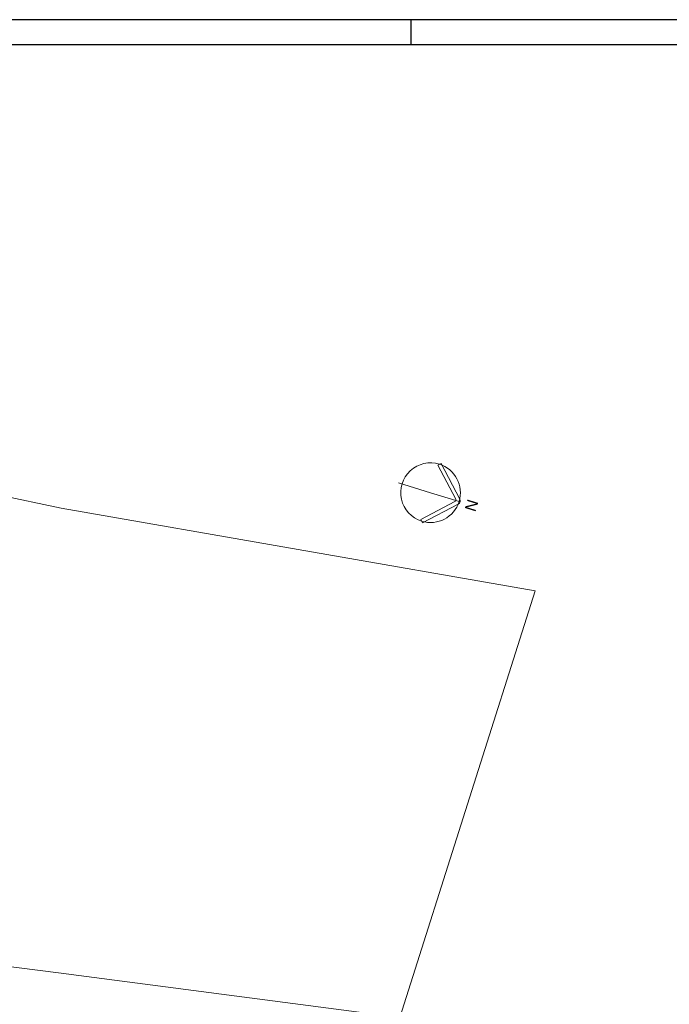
# Model space of a CAD drawing. Header units: millimetres. Extents: x 567 to 934, y -1 to 364.
# Tile 243 of 256: x 665 to 691, y 141 to 181. Entities that reach past the tile are written whole.
import ezdxf

# ---------------------------------------------------------------- set-up
doc = ezdxf.new("R2010")
doc.units = ezdxf.units.MM
doc.header["$MEASUREMENT"] = 0
doc.linetypes.add('NULL', pattern=[0])
doc.layers.get('0').update_dxf_attribs({"lineweight": 18})
doc.layers.add('ARQ FINA', color=8, linetype='Continuous')
doc.layers.add('FOLHA_PADRÃO', color=7, linetype='Continuous')
doc.styles.add('Arial', font='arial.ttf')

# ---------------------------------------------------------------- blocks, each defined once
blk = doc.blocks.new('A1EST. 1500')
at = {"layer": 'FOLHA_PADRÃO', "color": 1, "linetype": 'Continuous'}
for p, q in [((150.008, 59.4), (0, 59.4)), ((113.5, 58.4), (113.5, 59.4))]:
    blk.add_line(p, q, dxfattribs=at)
at = {"layer": 'FOLHA_PADRÃO', "color": 6, "linetype": 'Continuous'}
blk.add_lwpolyline([(149, 58.4), (149, 1), (1, 1), (1, 58.4), (149, 58.4)], dxfattribs=at)

msp = doc.modelspace()

# ---------------------------------------------------------------- linework, layer by layer
at = {"layer": 'ARQ FINA', "lineweight": 5}
for p, q in [((666.882, 160.908), (602.678, 174.235)), ((682.16, 162.707), (682.028, 162.637)), ((682.028, 162.637), (682.748, 161.268)), ((682.915, 161.272), (682.16, 162.707)), ((681.738, 161.526), (680.449, 161.927)), ((682.716, 161.167), (681.347, 160.447)), ((682.884, 161.17), (681.738, 161.526)), ((685.943, 157.583), (666.882, 160.908)), ((681.417, 160.314), (682.852, 161.069)), ((681.347, 160.447), (681.417, 160.314)), ((680.5, 140.43), (685.943, 157.583)), ((651.816, 144.097), (666.769, 142.217)), ((666.769, 142.217), (680.5, 140.43))]:
    msp.add_line(p, q, dxfattribs=at)
for centre, radius, start, end in [((681.738, 161.526), 1.2, 72.745, 252.745), ((681.738, 161.526), 1.2, 252.745, 72.745), ((682.681, 161.233), 0.075, 297.745, 27.745), ((682.783, 161.202), 0.15, 297.745, 27.745)]:
    msp.add_arc(centre, radius, start, end, dxfattribs=at)

# ---------------------------------------------------------------- block references
msp.add_blockref('A1EST. 1500', (567.457, 121.146))

# ---------------------------------------------------------------- texts
at = {"layer": 'ARQ FINA', "linetype": 'NULL', "lineweight": 5, "insert": (683.104, 160.864), "char_height": 0.45, "width": 1.10633, "attachment_point": 1, "rotation": 72.7427, "style": 'Arial'}
msp.add_mtext('N', dxfattribs=at)

doc.saveas('drawing.dxf')
